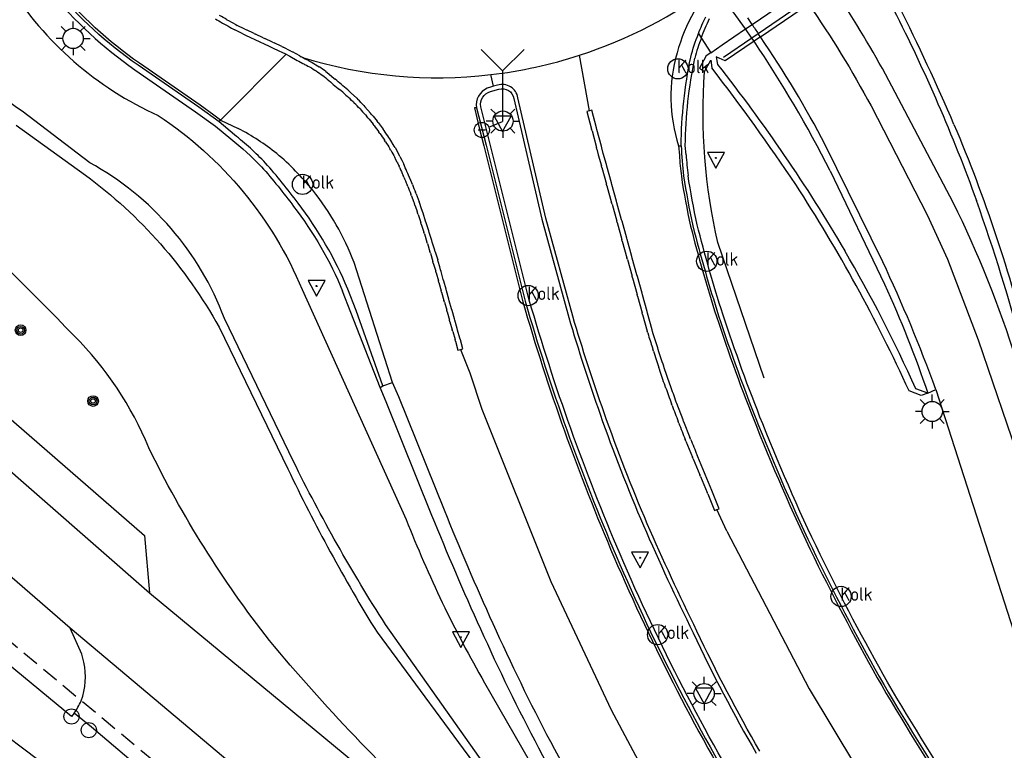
# Model space of a CAD drawing. Extents: x 165936 to 168490, y 440742 to 446306.
# Tile 66 of 78: x 166294 to 166353, y 445444 to 445488. Entities that reach past the tile are written whole.
import ezdxf

# ---------------------------------------------------------------- set-up
doc = ezdxf.new("R2010")
doc.units = 0
doc.header["$LTSCALE"] = 4
doc.linetypes.add('STIPPELFIJN', pattern=[0.375, 0.25, -0.125])
doc.layers.get('0').update_dxf_attribs({"linetype": 'CONTINUOUS'})
for name, color, linetype in [('G_OWG', 6, 'CONTINUOUS'), ('G_OWGM1', 11, 'ByLayer'), ('G_PND', 1, 'CONTINUOUS'), ('G_WGD', 7, 'CONTINUOUS'), ('G_WGDM1', 11, 'ByLayer'), ('G_WGI', 1, 'CONTINUOUS'), ('LKWDUP', 5, 'CONTINUOUS'), ('LSHD', 3, 'CONTINUOUS'), ('LWGI', 7, 'CONTINUOUS'), ('PVGO', 102, 'CONTINUOUS')]:
    doc.layers.add(name, color=color, linetype=linetype)
for name, color, linetype, true_color in [('PBRD', 7, 'CONTINUOUS', 0xbd2877), ('PPAL', 7, 'CONTINUOUS', 0xbd2877), ('PPUT', 7, 'CONTINUOUS', 0xbd2877)]:
    doc.layers.add(name, color=color, linetype=linetype, true_color=true_color)
doc.styles.add('ISO', font='ISO')

# ---------------------------------------------------------------- blocks, each defined once
blk = doc.blocks.new('kolk')
at = {"color": 0}
blk.add_circle((0, 0), 0.6, dxfattribs=at)
at = {"color": 0, "linetype": 'Continuous', "style": 'ISO'}
blk.add_attdef('KOLK', (-0.043, -0.262), '', height=0.8, dxfattribs=at)
blk = doc.blocks.new('lichtmast')
at = {"color": 0}
for p, q in [((-0.707, 0.707), (-0.424, 0.424)), ((0, 0.6), (0, 1)), ((0.424, 0.424), (0.707, 0.707)), ((-0.6, 0), (-1, 0)), ((0.6, 0), (1, 0)), ((-0.424, -0.424), (-0.707, -0.707)), ((0.424, -0.424), (0.707, -0.707)), ((0, -0.6), (0, -1))]:
    blk.add_line(p, q, dxfattribs=at)
blk.add_circle((0, 0), 0.6, dxfattribs=at)
blk = doc.blocks.new('aanduidingsbord')
at = {"color": 0}
for p, q in [((-0.811, -0.333), (0, 0)), ((-1.446, -0.504), (-1.008, -0.504))]:
    blk.add_line(p, q, dxfattribs=at)
blk.add_circle((-1.227, -0.504), 0.45, dxfattribs=at)
blk = doc.blocks.new('verkeersbord')
at = {"color": 0}
for p, q in [((0.502, 0.322), (-0.504, 0.322)), ((-0.504, 0.322), (-0.001, -0.6)), ((-0.001, -0.6), (0.502, 0.322))]:
    blk.add_line(p, q, dxfattribs=at)
blk = doc.blocks.new('wegwijzer')
at = {"color": 0}
for q in [(-0.424, 1.424), (0.424, 1.424), (0, 0)]:
    blk.add_line((0, 1), q, dxfattribs=at)
blk = doc.blocks.new('verkeersbord-pl')
at = {"linetype": 'Continuous'}
blk.add_circle((0, 0), 0.03, dxfattribs=at)
blk = doc.blocks.new('boom')
at = {"color": 0}
for radius in [0.315, 0.225, 0.135]:
    blk.add_circle((0, 0), radius, dxfattribs=at)
blk = doc.blocks.new('verkeersteller')
at = {"color": 0}
blk.add_circle((0, 0), 0.45, dxfattribs=at)

msp = doc.modelspace()

# ---------------------------------------------------------------- linework, layer by layer
at = {"layer": 'G_OWG', "linetype": 'Continuous', "transparency": 33554687}
for points in [[(166293.768, 445489.743, 0.146793), (166302.611, 445482.039)], [(166349.713, 445481.507, 0.015378), (166346.447, 445488.523)], [(166346.131, 445488.318, -0.031976), (166351.041, 445476.997)], [(166334.591, 445486.894, -0.021165), (166335.028, 445487.881)], [(166294.562, 445482.283, -0.104604), (166290.148, 445486.817)], [(166334.132, 445485.484, -0.029214), (166334.591, 445486.894)], [(166342.389, 445478.762, 0.030382), (166337.88, 445486.431)], [(166297.64, 445468.984, 0.019374), (166280.871, 445485.043)], [(166333.566, 445480.256, -0.047839), (166334.132, 445485.484)], [(166335.711, 445485.063, -0.034673), (166343.246, 445474.022)], [(166340.346, 445477.946, 0.016848), (166335.373, 445484.857)], [(166302.611, 445482.039, -0.149155), (166311.132, 445471.734)], [(166349.713, 445481.507, -0.038479), (166354.166, 445468.178)], [(166308.969, 445479.221, 0.034643), (166307.125, 445480.899)], [(166333.567, 445480.241, -0.071068), (166333.566, 445480.256)], [(166306.534, 445470.018, 0.17963), (166298.57, 445479.239)], [(166310.891, 445476.845, 0.023713), (166308.969, 445479.221)], [(166298.309, 445478.506, -0.107708), (166306.219, 445469.5)], [(166347.054, 445465.724, 0.03698), (166340.346, 445477.946)], [(166313.834, 445471.758, 0.064731), (166310.891, 445476.845)], [(166353.792, 445468.093, 0.021892), (166351.041, 445476.997)], [(166347.447, 445465.839, 0.028736), (166343.246, 445474.022)], [(166345.61, 445472.041, -0.024479), (166348.164, 445465.595)], [(166302.063, 445462.355, 0.099154), (166297.64, 445468.984)], [(166309.199, 445450.94, -0.052559), (166302.063, 445462.355)], [(166310.29, 445461.105, 0.027109), (166315.57, 445451.423)], [(166316.07, 445451.889, -0.028392), (166310.622, 445461.546)], [(166321.712, 445451.604, -0.011536), (166318.818, 445458.351)], [(166317.295, 445458.104, 0.037172), (166321.93, 445448.437)], [(166325.145, 445444.553, -0.015226), (166321.712, 445451.604)], [(166319.7, 445439.897, -0.033049), (166309.199, 445450.94)], [(166298.06, 445447.365, 0.141515), (166298.216, 445449.654)], [(166297.646, 445446.625, 0.045358), (166298.06, 445447.365)], [(166329.112, 445437.536, -0.012941), (166325.145, 445444.553)]]:
    msp.add_lwpolyline(points, format="xyb", dxfattribs=at)
for points in [[(166337.764, 445487.432), (166340.603, 445489.385)], [(166337.38, 445487.168), (166337.764, 445487.432)], [(166334.591, 445486.894), (166334.757, 445486.635)], [(166335.322, 445485.756), (166336.001, 445486.219), (166337.38, 445487.168)], [(166334.757, 445486.635), (166335.322, 445485.756)], [(166337.88, 445486.431), (166336.171, 445485.266), (166335.647, 445485.519), (166335.711, 445485.063)], [(166338.259, 445486.689), (166337.88, 445486.431)], [(166335.322, 445485.756), (166335.042, 445485.564), (166334.652, 445484.848), (166334.957, 445484.636), (166335.332, 445485.313), (166335.373, 445484.857)], [(166298.57, 445479.239), (166294.562, 445482.283)], [(166307.125, 445480.899), (166306.218, 445481.66)], [(166294.205, 445481.454), (166298.309, 445478.506)], [(166342.389, 445478.762), (166345.61, 445472.041)], [(166311.132, 445471.734), (166317.295, 445458.104)], [(166315.92, 445466.017), (166314.327, 445470.482), (166313.834, 445471.758)], [(166310.622, 445461.546), (166306.534, 445470.018)], [(166306.219, 445469.5), (166310.29, 445461.105)], [(166315.753, 445465.916), (166315.92, 445466.017)], [(166318.818, 445458.351), (166316.114, 445465.069), (166315.753, 445465.916)], [(166315.92, 445466.017), (166316.493, 445466.215)], [(166348.164, 445465.595), (166347.447, 445465.839)], [(166348.164, 445465.595), (166348.635, 445465.81)], [(166348.164, 445465.595), (166347.779, 445465.448), (166347.054, 445465.724)], [(166297.646, 445446.625), (166297.485, 445446.438), (166290.422, 445452.26), (166289.113, 445450.735), (166286.275, 445453.291)], [(166322.164, 445443.263), (166316.07, 445451.889)], [(166298.216, 445449.654), (166298.1, 445450.137), (166297.401, 445451.677)], [(166315.57, 445451.423), (166321.832, 445442.944)], [(166321.93, 445448.437), (166327.301, 445439.091)], [(166308.313, 445434.269), (166304.967, 445437.058), (166303.904, 445437.944), (166301.787, 445439.769), (166301.219, 445440.296), (166302.827, 445442.277), (166298.67, 445445.807), (166297.646, 445446.625)]]:
    msp.add_lwpolyline(points, dxfattribs=at)
at = {"layer": 'G_OWGM1', "transparency": 33554687}
for points in [[(166337.38, 445487.168), (166335.921, 445489.195)], [(166337.88, 445486.431), (166337.754, 445486.618), (166337.38, 445487.168)]]:
    msp.add_lwpolyline(points, dxfattribs=at)
at = {"layer": 'G_PND', "linetype": 'Continuous', "transparency": 33554687}
msp.add_lwpolyline([(166285.131, 445438.734), (166289.439, 445435.511), (166295.552, 445443.829), (166289.882, 445448.087), (166283.852, 445440.028)], dxfattribs=at)
at = {"layer": 'G_WGD', "linetype": 'Continuous', "transparency": 33554687}
for points in [[(166257.809, 445493.337), (166279.844, 445473.253), (166302.098, 445453.765)], [(166338.259, 445486.689), (166341.112, 445488.633)], [(166306.008, 445487.761), (166306.094, 445487.709)], [(166306.536, 445487.45), (166306.623, 445487.401)], [(166306.683, 445487.712), (166306.77, 445487.663)], [(166306.77, 445487.663), (166307.212, 445487.423)], [(166307.212, 445487.423), (166307.3, 445487.376)], [(166307.749, 445487.151), (166307.3, 445487.376)], [(166307.073, 445487.157), (166307.162, 445487.11)], [(166307.619, 445486.881), (166307.709, 445486.837)], [(166307.709, 445486.837), (166308.166, 445486.622)], [(166307.749, 445487.151), (166307.84, 445487.107)], [(166308.294, 445486.893), (166307.84, 445487.107)], [(166308.294, 445486.893), (166308.385, 445486.85)], [(166308.839, 445486.636), (166308.385, 445486.85)], [(166308.166, 445486.622), (166308.257, 445486.579)], [(166308.257, 445486.579), (166308.711, 445486.365)], [(166308.711, 445486.365), (166308.802, 445486.322)], [(166308.802, 445486.322), (166309.256, 445486.108)], [(166308.839, 445486.636), (166308.929, 445486.593)], [(166309.384, 445486.379), (166308.929, 445486.593)], [(166309.384, 445486.379), (166309.474, 445486.336)], [(166309.927, 445486.118), (166309.474, 445486.336)], [(166306.308, 445481.757), (166310.186, 445485.66)], [(166309.256, 445486.108), (166309.346, 445486.065)], [(166309.346, 445486.065), (166309.797, 445485.848)], [(166309.797, 445485.848), (166309.887, 445485.804)], [(166309.887, 445485.804), (166310.186, 445485.66)], [(166309.927, 445486.118), (166310.017, 445486.074)], [(166310.47, 445485.856), (166310.017, 445486.074)], [(166310.186, 445485.66), (166310.322, 445485.594)], [(166310.322, 445485.594), (166310.411, 445485.547)], [(166310.47, 445485.856), (166310.558, 445485.808)], [(166310.996, 445485.562), (166310.558, 445485.808)], [(166328.138, 445482.311), (166327.558, 445485.606)], [(166306.218, 445481.66), (166305.015, 445482.521), (166301.423, 445485.013)], [(166310.411, 445485.547), (166310.849, 445485.301)], [(166310.849, 445485.301), (166310.936, 445485.252)], [(166310.936, 445485.252), (166311.18, 445485.115)], [(166310.996, 445485.562), (166311.083, 445485.513)], [(166311.151, 445485.475), (166311.083, 445485.513)], [(166311.318, 445485.382), (166311.151, 445485.475)], [(166311.388, 445485.013), (166311.476, 445484.966)], [(166311.527, 445485.278), (166311.616, 445485.232)], [(166311.888, 445484.727), (166311.972, 445484.673)], [(166312.05, 445484.98), (166312.134, 445484.926)], [(166312.545, 445484.636), (166312.624, 445484.575)], [(166312.624, 445484.575), (166313.008, 445484.251)], [(166322.461, 445483.764), (166322.295, 445484.456)], [(166349.664, 445476.885), (166345.66, 445484.484)], [(166312.362, 445484.399), (166312.441, 445484.338)], [(166312.805, 445484.031), (166312.878, 445483.963)], [(166313.008, 445484.251), (166313.082, 445484.184)], [(166313.469, 445483.863), (166313.546, 445483.8)], [(166322.705, 445483.828), (166322.461, 445483.764)], [(166313.277, 445483.633), (166313.354, 445483.569)], [(166313.724, 445483.248), (166313.798, 445483.181)], [(166313.925, 445483.47), (166313.999, 445483.403)], [(166314.364, 445483.057), (166313.999, 445483.403)], [(166322.461, 445483.764), (166322.217, 445483.699)], [(166314.153, 445482.844), (166314.224, 445482.774)], [(166314.364, 445483.057), (166314.435, 445482.987)], [(166327.152, 445470.144), (166325.563, 445475.963), (166323.905, 445483.088)], [(166314.564, 445482.422), (166314.632, 445482.349)], [(166314.784, 445482.626), (166314.852, 445482.552)], [(166314.852, 445482.552), (166315.186, 445482.176)], [(166315.25, 445482.1), (166315.186, 445482.176)], [(166321.458, 445482.498), (166322.027, 445480.276), (166324.336, 445471.039)], [(166328.138, 445482.311), (166327.993, 445482.273), (166328.266, 445481.23)], [(166328.557, 445481.306), (166328.283, 445482.349), (166328.138, 445482.311)], [(166344.814, 445482.601), (166348.135, 445476.151), (166349.332, 445473.529), (166351.154, 445468.75), (166357.924, 445448.839), (166358.247, 445448.225)], [(166306.218, 445481.66), (166306.308, 445481.757)], [(166306.308, 445481.757), (166307.353, 445481.261)], [(166315.022, 445481.906), (166314.957, 445481.982)], [(166315.391, 445481.447), (166315.33, 445481.526)], [(166315.628, 445481.631), (166315.567, 445481.71)], [(166315.628, 445481.631), (166315.928, 445481.227)], [(166315.741, 445480.972), (166315.683, 445481.054)], [(166315.986, 445481.146), (166315.928, 445481.227)], [(166328.292, 445481.133), (166328.266, 445481.23)], [(166328.292, 445481.133), (166328.553, 445480.139)], [(166328.582, 445481.209), (166328.557, 445481.306)], [(166328.843, 445480.215), (166328.582, 445481.209)], [(166316.069, 445480.483), (166316.015, 445480.567)], [(166316.321, 445480.646), (166316.267, 445480.73)], [(166316.585, 445480.218), (166316.321, 445480.646)], [(166275.817, 445479.892), (166282.542, 445473.92), (166301.815, 445457.154), (166302.098, 445453.765)], [(166316.376, 445479.98), (166316.326, 445480.066)], [(166316.635, 445480.131), (166316.585, 445480.218)], [(166316.635, 445480.131), (166316.88, 445479.692)], [(166328.578, 445480.042), (166328.553, 445480.139)], [(166328.578, 445480.042), (166328.664, 445479.714)], [(166328.868, 445480.118), (166328.843, 445480.215)], [(166329.139, 445479.126), (166328.954, 445479.792), (166328.868, 445480.118)], [(166333.415, 445480.234), (166333.567, 445480.241)], [(166345.494, 445473.376), (166342.087, 445480.3)], [(166316.661, 445479.464), (166316.614, 445479.552)], [(166316.766, 445479.259), (166316.661, 445479.464)], [(166316.926, 445479.604), (166316.88, 445479.692)], [(166316.926, 445479.604), (166317.036, 445479.389), (166317.145, 445479.151)], [(166328.664, 445479.714), (166328.85, 445479.046)], [(166316.912, 445478.937), (166316.871, 445479.028)], [(166317.186, 445479.06), (166317.145, 445479.151)], [(166317.428, 445478.508), (166317.388, 445478.6)], [(166328.876, 445478.95), (166328.85, 445479.046)], [(166328.876, 445478.95), (166329.151, 445477.959)], [(166329.165, 445479.03), (166329.139, 445479.126)], [(166329.44, 445478.039), (166329.165, 445479.03)], [(166317.152, 445478.39), (166317.112, 445478.482)], [(166317.622, 445478.045), (166317.428, 445478.508)], [(166317.66, 445477.952), (166317.622, 445478.045)], [(166329.467, 445477.943), (166329.44, 445478.039)], [(166317.382, 445477.839), (166317.344, 445477.931)], [(166317.882, 445477.392), (166317.845, 445477.485)], [(166329.178, 445477.863), (166329.151, 445477.959)], [(166329.178, 445477.863), (166329.453, 445476.872)], [(166329.742, 445476.952), (166329.467, 445477.943)], [(166317.602, 445477.283), (166317.566, 445477.377)], [(166317.882, 445477.392), (166318.059, 445476.922)], [(166318.094, 445476.828), (166318.059, 445476.922)], [(166329.48, 445476.776), (166329.453, 445476.872)], [(166329.769, 445476.856), (166329.742, 445476.952)], [(166330.043, 445475.865), (166329.769, 445476.856)], [(166317.812, 445476.725), (166317.778, 445476.818)], [(166317.812, 445476.725), (166317.903, 445476.474), (166317.973, 445476.26)], [(166318.004, 445476.165), (166317.973, 445476.26)], [(166318.258, 445476.353), (166318.187, 445476.571), (166318.094, 445476.828)], [(166318.289, 445476.258), (166318.258, 445476.353)], [(166318.443, 445475.78), (166318.289, 445476.258)], [(166329.48, 445476.776), (166329.754, 445475.785)], [(166318.004, 445476.165), (166318.158, 445475.688)], [(166318.188, 445475.593), (166318.158, 445475.688)], [(166318.474, 445475.685), (166318.443, 445475.78)], [(166318.626, 445475.206), (166318.474, 445475.685)], [(166329.781, 445475.689), (166329.754, 445475.785)], [(166329.781, 445475.689), (166330.056, 445474.698)], [(166330.07, 445475.769), (166330.043, 445475.865)], [(166330.345, 445474.778), (166330.07, 445475.769)], [(166318.188, 445475.593), (166318.34, 445475.116)], [(166318.37, 445475.02), (166318.34, 445475.116)], [(166318.656, 445475.11), (166318.626, 445475.206)], [(166318.806, 445474.631), (166318.656, 445475.11)], [(166318.37, 445475.02), (166318.52, 445474.542)], [(166318.549, 445474.446), (166318.52, 445474.542)], [(166318.836, 445474.535), (166318.806, 445474.631)], [(166318.984, 445474.055), (166318.836, 445474.535)], [(166330.083, 445474.602), (166330.056, 445474.698)], [(166330.083, 445474.602), (166330.358, 445473.611)], [(166330.372, 445474.682), (166330.345, 445474.778)], [(166330.647, 445473.691), (166330.372, 445474.682)], [(166318.549, 445474.446), (166318.697, 445473.967)], [(166318.726, 445473.872), (166318.697, 445473.967)], [(166319.013, 445473.959), (166318.984, 445474.055)], [(166318.726, 445473.872), (166318.871, 445473.392)], [(166318.9, 445473.296), (166318.871, 445473.392)], [(166319.187, 445473.383), (166319.158, 445473.478)], [(166319.328, 445472.9), (166319.278, 445473.077), (166319.187, 445473.383)], [(166330.384, 445473.515), (166330.358, 445473.611)], [(166330.384, 445473.515), (166330.659, 445472.524)], [(166330.673, 445473.595), (166330.647, 445473.691)], [(166330.948, 445472.604), (166330.673, 445473.595)], [(166316.493, 445466.215), (166314.206, 445473.324)], [(166318.9, 445473.296), (166318.99, 445472.994)], [(166318.99, 445472.994), (166319.039, 445472.819)], [(166319.066, 445472.723), (166319.039, 445472.819)], [(166319.355, 445472.804), (166319.328, 445472.9)], [(166319.491, 445472.32), (166319.355, 445472.804)], [(166319.066, 445472.723), (166319.203, 445472.239)], [(166319.23, 445472.143), (166319.203, 445472.239)], [(166319.519, 445472.224), (166319.491, 445472.32)], [(166319.655, 445471.74), (166319.519, 445472.224)], [(166330.686, 445472.427), (166330.659, 445472.524)], [(166330.686, 445472.427), (166330.961, 445471.437)], [(166330.975, 445472.508), (166330.948, 445472.604)], [(166331.25, 445471.517), (166330.975, 445472.508)], [(166319.23, 445472.143), (166319.366, 445471.659)], [(166319.393, 445471.563), (166319.366, 445471.659)], [(166319.682, 445471.644), (166319.655, 445471.74)], [(166319.818, 445471.16), (166319.682, 445471.644)], [(166319.393, 445471.563), (166319.53, 445471.079)], [(166319.557, 445470.983), (166319.53, 445471.079)], [(166319.845, 445471.064), (166319.818, 445471.16)], [(166319.982, 445470.58), (166319.845, 445471.064)], [(166330.987, 445471.34), (166330.961, 445471.437)], [(166330.987, 445471.34), (166331.262, 445470.35)], [(166331.277, 445471.421), (166331.25, 445471.517)], [(166331.551, 445470.43), (166331.277, 445471.421)], [(166319.557, 445470.983), (166319.693, 445470.499)], [(166319.72, 445470.403), (166319.693, 445470.499)], [(166320.009, 445470.484), (166319.982, 445470.58)], [(166320.145, 445470), (166320.009, 445470.484)], [(166331.578, 445470.334), (166331.551, 445470.43)], [(166319.72, 445470.403), (166319.856, 445469.919)], [(166319.883, 445469.823), (166319.856, 445469.919)], [(166320.172, 445469.904), (166320.145, 445470)], [(166320.308, 445469.42), (166320.172, 445469.904)], [(166331.289, 445470.253), (166331.262, 445470.35)], [(166331.289, 445470.253), (166331.564, 445469.263)], [(166331.853, 445469.343), (166331.578, 445470.334)], [(166319.883, 445469.823), (166320.02, 445469.339)], [(166320.047, 445469.243), (166320.02, 445469.339)], [(166320.336, 445469.324), (166320.308, 445469.42)], [(166320.472, 445468.84), (166320.336, 445469.324)], [(166331.591, 445469.166), (166331.564, 445469.263)], [(166331.88, 445469.246), (166331.853, 445469.343)], [(166320.047, 445469.243), (166320.183, 445468.759)], [(166320.21, 445468.663), (166320.183, 445468.759)], [(166320.499, 445468.744), (166320.472, 445468.84)], [(166320.587, 445468.195), (166320.649, 445468.212), (166320.499, 445468.744)], [(166331.591, 445469.166), (166331.631, 445469.021)], [(166331.919, 445469.105), (166331.88, 445469.246)], [(166332.182, 445468.264), (166331.919, 445469.105)], [(166320.21, 445468.663), (166320.36, 445468.131)], [(166320.36, 445468.131), (166320.504, 445468.172)], [(166320.504, 445468.172), (166320.587, 445468.195)], [(166320.504, 445468.172), (166321.058, 445466.79)], [(166331.927, 445468.077), (166331.897, 445468.173)], [(166332.213, 445468.169), (166332.182, 445468.264)], [(166297.401, 445451.677), (166279.024, 445467.615)], [(166332.281, 445467.002), (166332.249, 445467.096)], [(166332.565, 445467.097), (166332.533, 445467.192)], [(166332.899, 445466.125), (166332.565, 445467.097)], [(166321.058, 445466.79), (166321.776, 445464.646), (166325.857, 445454.423), (166329.417, 445446.824), (166332.796, 445440.492), (166335.283, 445436.638), (166337.265, 445433.346), (166339.522, 445429.963), (166342.083, 445426.671), (166344.565, 445423.378), (166349.626, 445417.386), (166357.784, 445408.692), (166361.878, 445404.884)], [(166319.558, 445458.649), (166316.851, 445465.374), (166316.493, 445466.215)], [(166332.65, 445465.931), (166332.616, 445466.025)], [(166332.933, 445466.03), (166332.899, 445466.125)], [(166348.635, 445465.81), (166353.612, 445450.35), (166353.882, 445449.195)], [(166333.033, 445464.866), (166332.999, 445464.959)], [(166333.315, 445464.969), (166333.28, 445465.063)], [(166333.677, 445464.007), (166333.315, 445464.969)], [(166333.432, 445463.806), (166333.397, 445463.899)], [(166333.712, 445463.913), (166333.677, 445464.007)], [(166333.712, 445463.913), (166334.088, 445462.956)], [(166333.846, 445462.752), (166333.809, 445462.845)], [(166334.125, 445462.863), (166334.088, 445462.956)], [(166333.846, 445462.752), (166334.237, 445461.797)], [(166334.275, 445461.704), (166334.237, 445461.797)], [(166334.275, 445461.704), (166334.67, 445460.755)], [(166334.552, 445461.819), (166334.514, 445461.912)], [(166334.944, 445460.869), (166334.552, 445461.819)], [(166334.708, 445460.662), (166334.67, 445460.755)], [(166334.708, 445460.662), (166335.102, 445459.713)], [(166334.982, 445460.776), (166334.944, 445460.869)], [(166335.375, 445459.826), (166334.982, 445460.776)], [(166335.141, 445459.621), (166335.102, 445459.713)], [(166335.141, 445459.621), (166335.549, 445458.638)], [(166335.413, 445459.734), (166335.375, 445459.826)], [(166335.686, 445458.688), (166335.824, 445458.737), (166335.413, 445459.734)], [(166335.549, 445458.638), (166335.686, 445458.688)], [(166336.273, 445457.414), (166335.686, 445458.688)], [(166336.273, 445457.414), (166341.139, 445448.079), (166345.285, 445441.18), (166352.316, 445430.522), (166359.285, 445420.935), (166362.508, 445417.031), (166360.607, 445415.41)], [(166302.098, 445453.765), (166322.729, 445436.665)], [(166313.931, 445437.754), (166297.401, 445451.677)]]:
    msp.add_lwpolyline(points, dxfattribs=at)
for points in [[(166327.558, 445485.606, 0.083049), (166335.523, 445489.749)], [(166301.423, 445485.013, -0.069037), (166296.474, 445489.581)], [(166345.66, 445484.484, 0.022821), (166342.539, 445489.605)], [(166341.112, 445488.633, -0.027529), (166344.814, 445482.601)], [(166306.683, 445487.712, -0.008874), (166306.249, 445487.966)], [(166334.336, 445488.196, 0.063348), (166333.325, 445485.743)], [(166306.094, 445487.709, 0.007026), (166306.536, 445487.45)], [(166306.623, 445487.401, 0.008732), (166307.073, 445487.157)], [(166307.619, 445486.881, -0.006123), (166307.162, 445487.11)], [(166342.087, 445480.3, 0.030648), (166338.259, 445486.689)], [(166322.295, 445484.456, 0.049772), (166327.558, 445485.606)], [(166333.325, 445485.743, 0.147394), (166333.415, 445480.234)], [(166311.151, 445485.475, 0.103887), (166322.295, 445484.456)], [(166311.18, 445485.115, -0.007751), (166311.388, 445485.013)], [(166311.527, 445485.278, 0.009579), (166311.318, 445485.382)], [(166311.616, 445485.232, -0.017788), (166312.05, 445484.98)], [(166311.476, 445484.966, -0.016926), (166311.888, 445484.727)], [(166311.972, 445484.673, -0.020971), (166312.362, 445484.399)], [(166312.545, 445484.636, 0.018726), (166312.134, 445484.926)], [(166312.441, 445484.338, -0.019361), (166312.805, 445484.031)], [(166312.878, 445483.963, -0.006669), (166313.277, 445483.633)], [(166313.469, 445483.863, 0.005862), (166313.082, 445484.184)], [(166323.905, 445483.088, 0.458644), (166322.705, 445483.828)], [(166313.724, 445483.248, 0.007302), (166313.354, 445483.569)], [(166313.925, 445483.47, 0.009923), (166313.546, 445483.8)], [(166322.078, 445483.649, 0.343151), (166321.458, 445482.498)], [(166322.217, 445483.699, 0.032357), (166322.078, 445483.649)], [(166314.153, 445482.844, 0.008665), (166313.798, 445483.181)], [(166314.564, 445482.422, 0.008718), (166314.224, 445482.774)], [(166314.784, 445482.626, 0.008448), (166314.435, 445482.987)], [(166314.632, 445482.349, -0.008639), (166314.957, 445481.982)], [(166315.25, 445482.1, -0.007142), (166315.567, 445481.71)], [(166315.022, 445481.906, -0.008927), (166315.33, 445481.526)], [(166309.637, 445479.779, 0.051551), (166307.353, 445481.261)], [(166315.391, 445481.447, -0.010212), (166315.683, 445481.054)], [(166315.741, 445480.972, -0.010213), (166316.015, 445480.567)], [(166316.267, 445480.73, 0.007182), (166315.986, 445481.146)], [(166316.069, 445480.483, -0.008427), (166316.326, 445480.066)], [(166311.763, 445477.61, 0.048663), (166309.637, 445479.779)], [(166316.376, 445479.98, -0.009123), (166316.614, 445479.552)], [(166333.567, 445480.241, 0.019036), (166333.713, 445478.454)], [(166316.766, 445479.259, -0.005219), (166316.871, 445479.028)], [(166316.912, 445478.937, -0.004493), (166317.112, 445478.482)], [(166317.388, 445478.6, 0.005246), (166317.186, 445479.06)], [(166317.152, 445478.39, -0.004484), (166317.344, 445477.931)], [(166333.713, 445478.454, 0.016636), (166334.256, 445475.509)], [(166314.206, 445473.324, 0.08043), (166311.763, 445477.61)], [(166317.382, 445477.839, -0.003736), (166317.566, 445477.377)], [(166317.66, 445477.952, -0.002584), (166317.845, 445477.485)], [(166317.602, 445477.283, -0.004474), (166317.778, 445476.818)], [(166353.414, 445467.536, 0.038086), (166349.664, 445476.885)], [(166334.256, 445475.509, 0.015357), (166335.784, 445470.178)], [(166319.013, 445473.959, -0.00248), (166319.158, 445473.478)], [(166348.635, 445465.81, 0.022874), (166345.494, 445473.376)], [(166324.336, 445471.039, 0.030792), (166329.723, 445455.948)], [(166329.01, 445464.419, -0.012976), (166327.152, 445470.144)], [(166335.784, 445470.178, 0.014636), (166338.147, 445463.677)], [(166331.631, 445469.021, 0.002821), (166331.897, 445468.173)], [(166332.533, 445467.192, -0.002152), (166332.213, 445468.169)], [(166331.927, 445468.077, 0.002142), (166332.249, 445467.096)], [(166332.616, 445466.025, -0.003062), (166332.281, 445467.002)], [(166332.65, 445465.931, 0.002734), (166332.999, 445464.959)], [(166333.28, 445465.063, -0.003077), (166332.933, 445466.03)], [(166333.033, 445464.866, 0.003964), (166333.397, 445463.899)], [(166331.561, 445457.852, -0.015735), (166329.01, 445464.419)], [(166333.432, 445463.806, 0.003059), (166333.809, 445462.845)], [(166338.147, 445463.677, 0.018767), (166341.806, 445455.41)], [(166334.125, 445462.863, 0.003071), (166334.514, 445461.912)], [(166322.439, 445451.933, -0.011517), (166319.558, 445458.649)], [(166334.503, 445451.498, -0.011371), (166331.561, 445457.852)], [(166329.723, 445455.948, 0.035034), (166337.755, 445440.369)], [(166341.806, 445455.41, 0.016178), (166345.824, 445447.869)], [(166325.85, 445444.926, -0.015209), (166322.439, 445451.933)], [(166338.227, 445444.388, -0.022515), (166334.503, 445451.498)], [(166345.824, 445447.869, 0.008818), (166350.523, 445440.302)], [(166329.797, 445437.945, -0.012791), (166325.85, 445444.926)]]:
    msp.add_lwpolyline(points, format="xyb", dxfattribs=at)
at = {"layer": 'G_WGDM1', "transparency": 33554687}
for points in [[(166337.764, 445487.432), (166337.505, 445487.816)], [(166338.259, 445486.689), (166338.134, 445486.878)]]:
    msp.add_lwpolyline(points, dxfattribs=at)
msp.add_lwpolyline([(166337.764, 445487.432, -0.002497), (166338.134, 445486.878)], format="xyb", dxfattribs=at)
at = {"layer": 'G_WGI', "linetype": 'Continuous', "transparency": 33554687}
for points in [[(166296.222, 445489.374, 0.068849), (166301.237, 445484.745)], [(166334.757, 445486.635, -0.024467), (166335.253, 445487.777)], [(166334.757, 445486.635, 0.024725), (166334.373, 445485.428)], [(166333.814, 445480.258, -0.047761), (166334.373, 445485.428)], [(166321.703, 445482.549, -0.378191), (166322.283, 445483.458)], [(166322.775, 445483.588, -0.465784), (166323.659, 445483.041)], [(166306.919, 445480.646, -0.034414), (166308.73, 445479)], [(166333.859, 445479.711, 0.013942), (166333.974, 445478.489)], [(166308.73, 445479, -0.023564), (166310.63, 445476.65)], [(166334.512, 445475.569, -0.016387), (166333.974, 445478.489)], [(166310.63, 445476.65, -0.06466), (166313.532, 445471.636)], [(166336.034, 445470.259, -0.015368), (166334.512, 445475.569)], [(166329.953, 445456.047, -0.030802), (166324.577, 445471.104)], [(166326.912, 445470.076, 0.012892), (166328.774, 445464.336)], [(166338.391, 445463.774, -0.014574), (166336.034, 445470.259)], [(166328.774, 445464.336, 0.015697), (166331.331, 445457.753)], [(166342.042, 445455.526, -0.018765), (166338.391, 445463.774)], [(166331.331, 445457.753, 0.011424), (166334.278, 445451.39)], [(166337.967, 445440.502, -0.03501), (166329.953, 445456.047)], [(166346.051, 445448.002, -0.016166), (166342.042, 445455.526)], [(166334.278, 445451.39, 0.022501), (166338.013, 445444.259)], [(166350.744, 445440.445, -0.00883), (166346.051, 445448.002)]]:
    msp.add_lwpolyline(points, format="xyb", dxfattribs=at)
for points in [[(166301.237, 445484.745), (166304.827, 445482.255), (166306.018, 445481.402), (166306.919, 445480.646)], [(166322.283, 445483.458), (166322.775, 445483.588)], [(166323.659, 445483.041), (166325.321, 445475.902), (166326.912, 445470.076)], [(166324.577, 445471.104), (166322.269, 445480.337), (166321.703, 445482.549)], [(166333.859, 445479.711), (166333.814, 445480.258)], [(166315.753, 445465.916), (166314.021, 445470.369), (166313.532, 445471.636)]]:
    msp.add_lwpolyline(points, dxfattribs=at)
at = {"layer": 'LKWDUP', "linetype": 'STIPPELFIJN', "lineweight": -3, "transparency": 33554687}
msp.add_lwpolyline([(166311.581, 445436.113), (166286.888, 445456.663)], dxfattribs=at)
at = {"layer": 'LSHD', "linetype": 'Continuous', "lineweight": -3, "transparency": 33554687}
msp.add_lwpolyline([(166344.038, 445490.904), (166342.413, 445489.796), (166340.985, 445488.822), (166338.134, 445486.878), (166337.754, 445486.618), (166336.075, 445485.473)], dxfattribs=at)
at = {"layer": 'LWGI', "transparency": 33554687}
for points in [[(166306.308, 445481.757), (166305.903, 445482.064), (166305.099, 445482.64), (166301.506, 445485.132, -0.069015), (166296.586, 445489.673), (166294.783, 445491.863, 0.022957), (166292.528, 445494.355), (166292.216, 445494.709)], [(166338.483, 445466.473), (166335.744, 445474.504, -0.075115), (166334.957, 445484.636)], [(166321.458, 445482.498), (166321.333, 445482.485), (166321.615, 445481.306), (166321.888, 445480.241), (166324.197, 445471.002, 0.030852), (166329.591, 445455.891, 0.035017), (166337.633, 445440.293, 0.018038), (166347.678, 445425.942, 0.025819), (166354.96, 445417.654, 0.008362), (166360.496, 445411.833, 0.010292), (166366.949, 445405.559, 0.001801), (166372.071, 445400.665, 0.010627), (166378.857, 445394.655), (166381.493, 445392.351), (166382.477, 445391.463), (166382.595, 445391.578)], [(166333.415, 445480.234), (166333.461, 445479.681, 0.01361), (166333.578, 445478.436, 0.016624), (166334.123, 445475.478, 0.015202), (166335.654, 445470.136, 0.014483), (166338.02, 445463.627, 0.018845), (166341.684, 445455.35, 0.016214), (166345.706, 445447.8, 0.008871), (166350.409, 445440.228, 0.015364), (166360.919, 445425.104), (166366.037, 445418.397), (166366.73, 445417.61), (166366.846, 445417.702)]]:
    msp.add_lwpolyline(points, format="xyb", dxfattribs=at)

# ---------------------------------------------------------------- block references
at = {"layer": 'PBRD', "transparency": 33554687, "xscale": 3, "yscale": 3, "zscale": 3}
msp.add_blockref('wegwijzer', (166323, 445481.683), dxfattribs=at)
at = {"layer": 'PBRD', "transparency": 33554687}
for name, p in [('aanduidingsbord', (166323, 445481.683)), ('verkeersbord', (166323, 445481.683)), ('verkeersbord', (166335.622, 445479.524)), ('verkeersbord', (166311.987, 445471.936)), ('verkeersbord', (166331.135, 445455.843)), ('verkeersbord', (166320.531, 445451.133)), ('verkeersbord', (166334.927, 445447.789))]:
    msp.add_blockref(name, p, dxfattribs=at)
at = {"layer": 'PPAL', "transparency": 33554687}
for name, p in [('lichtmast', (166297.583, 445486.6)), ('lichtmast', (166323.02, 445481.706)), ('verkeersbord-pl', (166335.622, 445479.524)), ('verkeersbord-pl', (166311.987, 445471.936)), ('lichtmast', (166348.427, 445464.503)), ('verkeersbord-pl', (166331.135, 445455.843)), ('verkeersbord-pl', (166320.531, 445451.133)), ('lichtmast', (166334.927, 445447.789)), ('verkeersteller', (166297.485, 445446.438)), ('verkeersteller', (166298.51, 445445.628))]:
    msp.add_blockref(name, p, dxfattribs=at)
at = {"layer": 'PPUT', "transparency": 33554687}
for p in [(166333.373, 445484.801), (166311.162, 445477.957), (166335.084, 445473.402), (166324.514, 445471.369), (166343.029, 445453.549), (166332.176, 445451.287)]:
    msp.add_blockref('kolk', p, dxfattribs=at).add_auto_attribs({'KOLK': 'Kolk'})
at = {"layer": 'PVGO', "transparency": 33554687}
for p in [(166294.476, 445469.318), (166298.764, 445465.123)]:
    msp.add_blockref('boom', p, dxfattribs=at)

doc.saveas('drawing.dxf')
